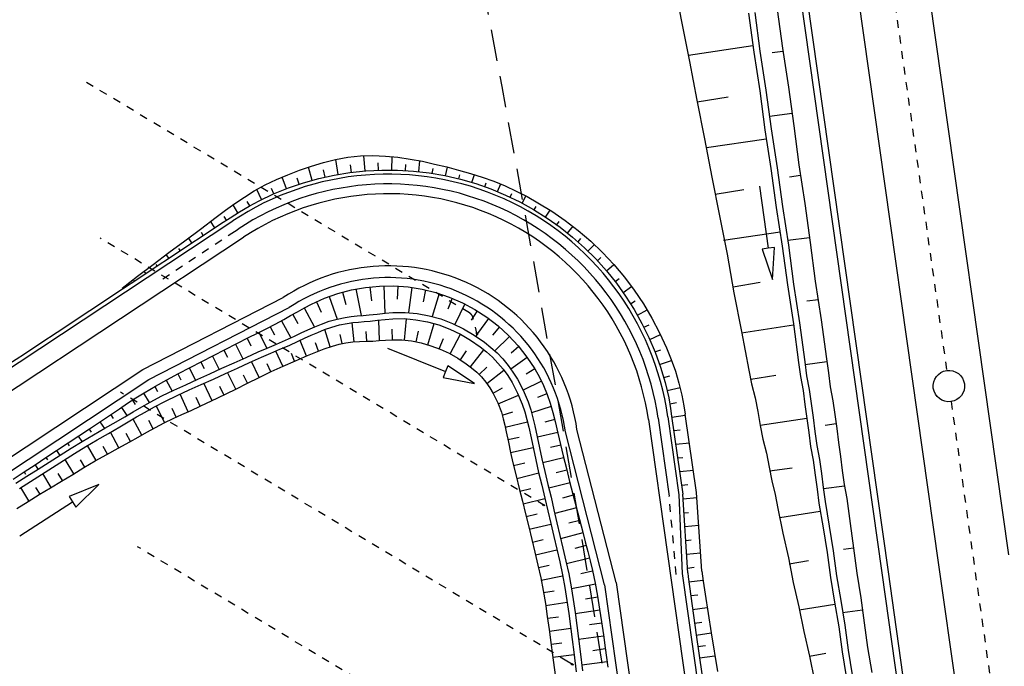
# Model space of a CAD drawing. Extents: x 446224 to 446791, y 446199 to 447379.
# Tile 18 of 113: x 446416 to 446479, y 446619 to 446660. Entities that reach past the tile are written whole.
import ezdxf

# ---------------------------------------------------------------- set-up
doc = ezdxf.new("R2010")
doc.units = 0
doc.header["$LTSCALE"] = 2
doc.header["$MEASUREMENT"] = 0
for name, pattern in [('ACAD_ISO03W100', [0.5, 0.25, -0.25]), ('ACAD_ISO10W100W', [0.5, 0.25, -0.25]), ('AUSGEZOGEN', [0]), ('GESTRICH-X2', [1.5, 1, -0.5]), ('PUNKTX2', [0.5, 0.25, -0.25])]:
    doc.linetypes.add(name, pattern=pattern)
for name, color, linetype in [('DB-Anschluss_Dränageleitungen', 15, 'CONTINUOUS'), ('DB-Bahnachse', 7, 'CONTINUOUS'), ('DB-Böschungen', 15, 'CONTINUOUS'), ('DB-Gleisachse', 7, 'CONTINUOUS'), ('DB-GRABEN', 15, 'AUSGEZOGEN'), ('DB-Kabelanlagen', 15, 'CONTINUOUS'), ('DB-Vorhandene_Dränageleitungen', 15, 'CONTINUOUS'), ('DB-Weg', 15, 'CONTINUOUS'), ('DB-Wegboeschungen', 15, 'CONTINUOUS'), ('STROMLTG', 4, 'AUSGEZOGEN')]:
    doc.layers.add(name, color=color, linetype=linetype)

msp = doc.modelspace()

# ---------------------------------------------------------------- linework, layer by layer
at = {"layer": 'DB-Anschluss_Dränageleitungen', "linetype": 'ACAD_ISO03W100'}
for p, q in [((446445.368, 446640.177), (446445.095, 446641.275)), ((446451.49, 446619.131), (446451.089, 446619.373))]:
    msp.add_line(p, q, dxfattribs=at)
msp.add_ellipse((446444.61, 446641.154), major_axis=(0.354, 0.354), ratio=1, start_param=5.741279, end_param=6.526677, dxfattribs=at)
at = {"layer": 'DB-Anschluss_Dränageleitungen', "linetype": 'Continuous'}
for centre, major_axis, start_param, end_param in [((446445.35, 446640.25), (-0.0181, 0.0728), 0, 6.283185), ((446449.593, 446629.325), (-0.0643, 0.0387), 3.141593, 9.424778), ((446451.426, 446619.17), (-0.0643, 0.0387), 3.141593, 9.424778)]:
    msp.add_ellipse(centre, major_axis=major_axis, ratio=0.5, start_param=start_param, end_param=end_param, dxfattribs=at)
at = {"layer": 'DB-Bahnachse', "linetype": 'ACAD_ISO10W100W'}
for p, q in [((446470.75, 446670.15), (446475.308, 446637.9)), ((446475.588, 446635.92), (446483.35, 446581))]:
    msp.add_line(p, q, dxfattribs=at)
at = {"layer": 'DB-Bahnachse', "linetype": 'Continuous'}
msp.add_ellipse((446475.446, 446636.91), major_axis=(0.991, 0.134), ratio=1, start_param=-1.56962, end_param=4.713565, dxfattribs=at)
at = {"layer": 'DB-Böschungen', "linetype": 'Continuous'}
for p, q in [((446463.068, 446660.737), (446463.4, 446658.259)), ((446464.505, 446660.929), (446464.837, 446658.452)), ((446463.4, 446658.259), (446463.782, 446655.788)), ((446464.864, 446658.253), (446464.17, 446658.16)), ((446464.837, 446658.452), (446465.219, 446655.98)), ((446465.219, 446655.98), (446465.551, 446653.503)), ((446463.782, 446655.788), (446464.114, 446653.31)), ((446465.445, 446654.295), (446464.008, 446654.103)), ((446465.551, 446653.503), (446465.884, 446651.025)), ((446464.114, 446653.31), (446464.496, 446650.839)), ((446465.884, 446651.025), (446466.266, 446648.554)), ((446464.496, 446650.839), (446464.829, 446648.361)), ((446465.977, 446650.331), (446465.283, 446650.238)), ((446466.266, 446648.554), (446466.598, 446646.076)), ((446464.829, 446648.361), (446465.21, 446645.89)), ((446466.558, 446646.373), (446465.171, 446646.187)), ((446466.598, 446646.076), (446466.93, 446643.598)), ((446465.21, 446645.89), (446465.543, 446643.412)), ((446465.543, 446643.412), (446465.925, 446640.941)), ((446466.93, 446643.598), (446467.312, 446641.127)), ((446467.14, 446642.415), (446466.396, 446642.316)), ((446465.925, 446640.941), (446466.257, 446638.463)), ((446467.312, 446641.127), (446467.645, 446638.649)), ((446466.257, 446638.463), (446466.377, 446637.571)), ((446467.671, 446638.451), (446466.284, 446638.265)), ((446467.645, 446638.649), (446467.764, 446637.757)), ((446467.764, 446637.757), (446467.884, 446636.865)), ((446466.377, 446637.571), (446466.546, 446636.686)), ((446466.546, 446636.686), (446466.666, 446635.793)), ((446467.884, 446636.865), (446468.053, 446635.98)), ((446468.053, 446635.98), (446468.173, 446635.088)), ((446466.666, 446635.793), (446466.785, 446634.901)), ((446466.785, 446634.901), (446466.905, 446634.009)), ((446468.173, 446635.088), (446468.293, 446634.196)), ((446466.905, 446634.009), (446467.025, 446633.117)), ((446468.253, 446634.493), (446467.559, 446634.4)), ((446468.293, 446634.196), (446468.412, 446633.304)), ((446467.025, 446633.117), (446467.194, 446632.232)), ((446468.412, 446633.304), (446468.532, 446632.412)), ((446467.194, 446632.232), (446467.314, 446631.34)), ((446468.532, 446632.412), (446468.652, 446631.52)), ((446468.652, 446631.52), (446468.771, 446630.628)), ((446467.314, 446631.34), (446467.433, 446630.448)), ((446467.433, 446630.448), (446467.553, 446629.556)), ((446468.784, 446630.528), (446467.446, 446630.349)), ((446468.771, 446630.628), (446468.94, 446629.742)), ((446468.94, 446629.742), (446469.153, 446628.156)), ((446467.553, 446629.556), (446467.815, 446627.977)), ((446467.815, 446627.977), (446468.077, 446626.398)), ((446469.153, 446628.156), (446469.366, 446626.571)), ((446469.366, 446626.571), (446468.722, 446626.484)), ((446469.366, 446626.571), (446469.579, 446624.985)), ((446468.077, 446626.398), (446468.29, 446624.812)), ((446468.29, 446624.812), (446468.552, 446623.233)), ((446469.579, 446624.985), (446469.841, 446623.406)), ((446469.841, 446623.406), (446470.054, 446621.82)), ((446468.552, 446623.233), (446468.815, 446621.654)), ((446469.947, 446622.613), (446468.659, 446622.44)), ((446468.815, 446621.654), (446469.027, 446620.068)), ((446470.054, 446621.82), (446470.266, 446620.234)), ((446470.266, 446620.234), (446470.529, 446618.655)), ((446469.027, 446620.068), (446469.29, 446618.489))]:
    msp.add_line(p, q, dxfattribs=at)
at = {"layer": 'DB-Gleisachse', "linetype": 'Continuous'}
for p, q in [((446472.978, 446670.465), (446479.242, 446626.141)), ((446468.522, 446669.835), (446474.787, 446625.511)), ((446474.787, 446625.511), (446481.122, 446580.685))]:
    msp.add_line(p, q, dxfattribs=at)
at = {"layer": 'DB-GRABEN', "linetype": 'Continuous'}
for p, q in [((446457.935, 446662.52), (446458.416, 446660.062)), ((446462.671, 446660.683), (446463.004, 446658.206)), ((446458.416, 446660.062), (446458.897, 446657.604)), ((446462.95, 446658.602), (446458.844, 446658.001)), ((446463.004, 446658.206), (446463.385, 446655.734)), ((446458.897, 446657.604), (446459.378, 446655.146)), ((446459.391, 446655.047), (446461.367, 446655.363)), ((446463.385, 446655.734), (446463.718, 446653.257)), ((446459.378, 446655.146), (446459.859, 446652.689)), ((446463.718, 446653.257), (446464.1, 446650.785)), ((446459.859, 446652.689), (446460.34, 446650.231)), ((446463.798, 446652.662), (446459.988, 446652.101)), ((446464.1, 446650.785), (446464.432, 446648.308)), ((446460.34, 446650.231), (446460.821, 446647.773)), ((446460.536, 446649.147), (446462.363, 446649.443)), ((446463.366, 446649.657), (446463.928, 446645.696)), ((446464.432, 446648.308), (446464.814, 446645.836)), ((446460.821, 446647.773), (446461.302, 446645.315)), ((446464.694, 446646.728), (446461.083, 446646.194)), ((446461.302, 446645.315), (446461.734, 446642.85)), ((446463.928, 446645.696), (446463.532, 446645.64)), ((446463.532, 446645.64), (446464.209, 446643.716)), ((446464.324, 446645.753), (446463.928, 446645.696)), ((446464.209, 446643.716), (446464.324, 446645.753)), ((446464.814, 446645.836), (446465.146, 446643.359)), ((446461.681, 446643.247), (446463.408, 446643.529)), ((446461.734, 446642.85), (446462.215, 446640.393)), ((446465.146, 446643.359), (446465.528, 446640.888)), ((446462.215, 446640.393), (446462.696, 446637.935)), ((446465.542, 446640.788), (446462.228, 446640.293)), ((446465.528, 446640.888), (446465.861, 446638.41)), ((446465.861, 446638.41), (446465.98, 446637.518)), ((446462.696, 446637.935), (446462.865, 446637.049)), ((446462.825, 446637.347), (446464.404, 446637.609)), ((446465.98, 446637.518), (446466.15, 446636.632)), ((446462.865, 446637.049), (446463.084, 446636.171)), ((446466.15, 446636.632), (446466.269, 446635.74)), ((446463.084, 446636.171), (446463.253, 446635.285)), ((446463.253, 446635.285), (446463.422, 446634.4)), ((446466.269, 446635.74), (446466.389, 446634.848)), ((446466.389, 446634.848), (446463.422, 446634.4)), ((446466.389, 446634.848), (446466.509, 446633.956)), ((446463.422, 446634.4), (446463.591, 446633.515)), ((446463.591, 446633.515), (446463.81, 446632.636)), ((446466.509, 446633.956), (446466.628, 446633.064)), ((446466.628, 446633.064), (446466.797, 446632.179)), ((446463.81, 446632.636), (446463.979, 446631.75)), ((446466.797, 446632.179), (446466.924, 446631.237)), ((446463.979, 446631.75), (446464.149, 446630.865)), ((446464.013, 446631.503), (446465.45, 446631.695)), ((446464.149, 446630.865), (446464.367, 446629.986)), ((446466.924, 446631.237), (446467.043, 446630.345)), ((446467.043, 446630.345), (446467.163, 446629.453)), ((446464.367, 446629.986), (446464.537, 446629.101)), ((446464.537, 446629.101), (446464.848, 446627.529)), ((446467.163, 446629.453), (446467.425, 446627.874)), ((446467.236, 446628.908), (446464.666, 446628.513)), ((446467.425, 446627.874), (446467.688, 446626.295)), ((446464.848, 446627.529), (446465.21, 446625.963)), ((446465.21, 446625.963), (446465.522, 446624.39)), ((446467.688, 446626.295), (446467.9, 446624.709)), ((446465.263, 446625.566), (446466.495, 446625.782)), ((446467.9, 446624.709), (446468.163, 446623.13)), ((446465.522, 446624.39), (446465.883, 446622.824)), ((446465.883, 446622.824), (446466.195, 446621.252)), ((446468.182, 446622.981), (446465.91, 446622.626)), ((446468.163, 446623.13), (446468.425, 446621.551)), ((446468.425, 446621.551), (446468.638, 446619.965)), ((446466.195, 446621.252), (446466.556, 446619.686)), ((446466.556, 446619.686), (446467.59, 446619.875)), ((446466.556, 446619.686), (446466.868, 446618.113)), ((446468.638, 446619.965), (446468.9, 446618.386))]:
    msp.add_line(p, q, dxfattribs=at)
at = {"layer": 'DB-Kabelanlagen', "linetype": 'Continuous'}
for p, q in [((446464.908, 446669.324), (446471.173, 446625.001)), ((446465.304, 446669.38), (446471.569, 446625.056)), ((446471.173, 446625.001), (446477.508, 446580.174)), ((446471.569, 446625.056), (446477.904, 446580.23))]:
    msp.add_line(p, q, dxfattribs=at)
at = {"layer": 'DB-Vorhandene_Dränageleitungen', "linetype": 'ACAD_ISO03W100'}
for p, q in [((446444.868, 446641.582), (446420.198, 446656.434)), ((446449.658, 446629.286), (446421.32, 446646.346)), ((446451.089, 446619.373), (446422.613, 446636.516)), ((446452.186, 446609.522), (446423.71, 446626.665))]:
    msp.add_line(p, q, dxfattribs=at)
at = {"layer": 'DB-Weg', "linetype": 'Continuous'}
for p, q in [((446408.288, 446633.244), (446429.774, 446647.445)), ((446429.489, 446646.508), (446430.119, 446646.924)), ((446408.977, 446632.201), (446430.463, 446646.403)), ((446424.051, 446637.969), (446433, 446642.565)), ((446424.43, 446637.32), (446433.38, 446641.917)), ((446410.907, 446629.281), (446424.051, 446637.969)), ((446411.321, 446628.655), (446424.43, 446637.32)), ((446456.284, 446634.78), (446465.552, 446569.393)), ((446456.902, 446634.868), (446457.609, 446629.884)), ((446457.521, 446634.955), (446458.228, 446629.971)), ((446453.485, 446624.242), (446450.992, 446633.989)), ((446454.222, 446624.388), (446451.729, 446634.134)), ((446458.228, 446629.971), (446458.434, 446624.951)), ((446458.434, 446624.951), (446466.313, 446569.374)), ((446453.485, 446624.242), (446481.933, 446423.553)), ((446454.222, 446624.388), (446482.676, 446423.655))]:
    msp.add_line(p, q, dxfattribs=at)
at = {"layer": 'DB-Weg', "linetype": 'PUNKTX2'}
for p, q in [((446425.318, 446643.751), (446429.489, 446646.508)), ((446458.063, 446624.898), (446457.609, 446629.884))]:
    msp.add_line(p, q, dxfattribs=at)
at = {"layer": 'DB-Weg', "linetype": 'Continuous'}
for major_axis, start_param, end_param in [((17.835, 2.434), 0.005171, 2.01921), ((17.216, 2.349), 0.005222, 2.019262), ((16.596, 2.264), 0.005208, 2.019247), ((12.038, 1.643), 0.005196, 2.019235), ((11.295, 1.541), 0.001675, 2.022814)]:
    msp.add_ellipse((446439.699, 446632.429), major_axis=major_axis, ratio=1, start_param=start_param, end_param=end_param, dxfattribs=at)
at = {"layer": 'DB-Wegboeschungen', "linetype": 'Continuous'}
for p, q in [((446437.12, 446651.503), (446437.915, 446651.584)), ((446437.915, 446651.584), (446438.715, 446651.608)), ((446438.213, 446650.63), (446438.132, 446651.595)), ((446438.715, 446651.608), (446439.517, 446651.58)), ((446439.517, 446651.58), (446440.315, 446651.505)), ((446434.034, 446650.673), (446434.792, 446650.938)), ((446434.792, 446650.938), (446435.559, 446651.171)), ((446435.559, 446651.171), (446436.335, 446651.363)), ((446436.335, 446651.363), (446437.12, 446651.503)), ((446436.508, 446650.41), (446436.346, 446651.365)), ((446437.357, 446650.54), (446437.296, 446651.029)), ((446439.071, 446650.681), (446439.052, 446651.141)), ((446439.927, 446650.69), (446439.936, 446651.546)), ((446440.315, 446651.505), (446441.099, 446651.391)), ((446440.784, 446650.659), (446440.809, 446651.046)), ((446441.099, 446651.391), (446441.877, 446651.244)), ((446441.645, 446650.587), (446441.718, 446651.276)), ((446441.877, 446651.244), (446442.65, 446651.072)), ((446442.65, 446651.072), (446443.42, 446650.885)), ((446432.56, 446650.077), (446433.291, 446650.388)), ((446433.291, 446650.388), (446434.034, 446650.673)), ((446434.834, 446650.03), (446434.605, 446650.875)), ((446435.261, 446650.143), (446436.252, 446650.363)), ((446435.668, 446650.24), (446435.568, 446650.692)), ((446436.252, 446650.363), (446437.252, 446650.527)), ((446437.252, 446650.527), (446438.261, 446650.635)), ((446438.261, 446650.635), (446439.274, 446650.687)), ((446439.274, 446650.687), (446440.289, 446650.682)), ((446440.289, 446650.682), (446441.301, 446650.621)), ((446441.301, 446650.621), (446442.309, 446650.504)), ((446442.309, 446650.504), (446443.308, 446650.332)), ((446442.501, 446650.475), (446442.549, 446650.78)), ((446443.308, 446650.332), (446444.297, 446650.104)), ((446443.353, 446650.322), (446443.465, 446650.873)), ((446443.42, 446650.885), (446444.179, 446650.689)), ((446444.179, 446650.689), (446444.934, 446650.478)), ((446444.197, 446650.128), (446444.264, 446650.388)), ((446444.934, 446650.478), (446445.682, 446650.244)), ((446445.033, 446649.895), (446445.187, 446650.402)), ((446431.149, 446649.357), (446431.844, 446649.735)), ((446431.844, 446649.735), (446432.56, 446650.077)), ((446433.195, 446649.497), (446432.922, 446650.235)), ((446433.322, 446649.545), (446434.284, 446649.87)), ((446434.009, 446649.783), (446433.883, 446650.176)), ((446434.284, 446649.87), (446435.261, 446650.143)), ((446444.297, 446650.104), (446445.271, 446649.821)), ((446445.271, 446649.821), (446446.228, 446649.485)), ((446445.682, 446650.244), (446446.418, 446649.981)), ((446445.858, 446649.622), (446445.946, 446649.872)), ((446446.418, 446649.981), (446447.14, 446649.682)), ((446446.667, 446649.31), (446446.867, 446649.799)), ((446447.14, 446649.682), (446447.849, 446649.351)), ((446430.521, 446648.969), (446431.149, 446649.357)), ((446431.618, 446648.807), (446431.303, 446649.444)), ((446431.465, 446648.73), (446432.381, 446649.166)), ((446432.398, 446649.173), (446432.249, 446649.517)), ((446432.381, 446649.166), (446433.322, 446649.545)), ((446446.228, 446649.485), (446447.165, 446649.096)), ((446447.165, 446649.096), (446448.079, 446648.656)), ((446447.46, 446648.96), (446447.571, 446649.196)), ((446447.849, 446649.351), (446448.544, 446648.991)), ((446429.308, 446648.122), (446429.909, 446648.554)), ((446430.108, 446647.956), (446429.795, 446648.474)), ((446429.909, 446648.554), (446430.521, 446648.969)), ((446430.856, 446648.4), (446430.695, 446648.689)), ((446430.834, 446648.387), (446431.465, 446648.73)), ((446448.079, 446648.656), (446448.967, 446648.165)), ((446448.236, 446648.573), (446448.478, 446649.026)), ((446448.544, 446648.991), (446449.227, 446648.606)), ((446449.227, 446648.606), (446450.118, 446648.06)), ((446428.714, 446647.679), (446429.308, 446648.122)), ((446429.604, 446647.639), (446430.214, 446648.021)), ((446430.214, 446648.021), (446430.834, 446648.387)), ((446448.967, 446648.165), (446449.827, 446647.626)), ((446448.993, 446648.15), (446449.124, 446648.37)), ((446449.729, 446647.69), (446450.017, 446648.124)), ((446450.118, 446648.06), (446450.981, 446647.473)), ((446427.712, 446646.927), (446428.714, 446647.679)), ((446427.955, 446646.56), (446428.999, 446647.248)), ((446428.634, 446647.008), (446428.366, 446647.418)), ((446428.999, 446647.248), (446429.604, 446647.639)), ((446429.369, 446647.488), (446429.222, 446647.719)), ((446449.827, 446647.626), (446450.655, 446647.041)), ((446450.445, 446647.195), (446450.602, 446647.412)), ((446450.981, 446647.473), (446451.812, 446646.841)), ((446426.711, 446646.176), (446427.712, 446646.927)), ((446426.914, 446645.869), (446427.955, 446646.56)), ((446427.9, 446646.524), (446427.78, 446646.706)), ((446450.655, 446647.041), (446451.449, 446646.41)), ((446451.134, 446646.669), (446451.48, 446647.102)), ((446451.812, 446646.841), (446452.608, 446646.161)), ((446425.709, 446645.426), (446426.711, 446646.176)), ((446427.166, 446646.037), (446426.954, 446646.358)), ((446451.449, 446646.41), (446452.208, 446645.736)), ((446451.795, 446646.111), (446451.986, 446646.325)), ((446452.431, 446645.521), (446452.842, 446645.943)), ((446452.608, 446646.161), (446453.364, 446645.435)), ((446424.708, 446644.673), (446425.709, 446645.426)), ((446425.697, 446645.064), (446425.541, 446645.3)), ((446425.871, 446645.18), (446426.914, 446645.869)), ((446426.431, 446645.55), (446426.339, 446645.69)), ((446452.208, 446645.736), (446452.927, 446645.021)), ((446453.364, 446645.435), (446454.079, 446644.669)), ((446423.71, 446643.915), (446424.708, 446644.673)), ((446424.828, 446644.491), (446425.871, 446645.18)), ((446424.961, 446644.579), (446424.899, 446644.674)), ((446452.927, 446645.021), (446453.606, 446644.267)), ((446453.037, 446644.904), (446453.259, 446645.109)), ((446453.613, 446644.258), (446454.089, 446644.658)), ((446454.079, 446644.669), (446454.753, 446643.863)), ((446423.785, 446643.802), (446424.828, 446644.491)), ((446424.226, 446644.094), (446424.132, 446644.236)), ((446453.606, 446644.267), (446454.242, 446643.476)), ((446422.715, 446643.153), (446423.71, 446643.915)), ((446422.742, 446643.112), (446423.785, 446643.802)), ((446423.492, 446643.608), (446423.461, 446643.654)), ((446454.158, 446643.584), (446454.412, 446643.778)), ((446454.242, 446643.476), (446454.833, 446642.652)), ((446454.753, 446643.863), (446455.384, 446643.022)), ((446420.657, 446641.734), (446422.742, 446643.112)), ((446435.621, 446642.511), (446436.474, 446642.817)), ((446436.474, 446642.817), (446437.35, 446643.049)), ((446436.769, 446642.904), (446436.985, 446642.115)), ((446437.35, 446643.049), (446438.242, 446643.208)), ((446437.636, 446643.108), (446437.964, 446641.402)), ((446438.242, 446643.208), (446439.144, 446643.292)), ((446438.513, 446643.241), (446438.618, 446642.357)), ((446439.144, 446643.292), (446440.05, 446643.3)), ((446439.408, 446643.301), (446439.475, 446641.562)), ((446440.05, 446643.3), (446440.954, 446643.233)), ((446440.304, 446643.289), (446440.268, 446642.451)), ((446440.954, 446643.233), (446441.849, 446643.091)), ((446441.197, 446643.202), (446440.988, 446641.594)), ((446441.849, 446643.091), (446442.729, 446642.875)), ((446442.076, 446643.042), (446441.91, 446642.274)), ((446442.937, 446642.812), (446442.49, 446641.352)), ((446442.729, 446642.875), (446443.588, 446642.587)), ((446454.672, 446642.885), (446455.209, 446643.263)), ((446455.384, 446643.022), (446455.969, 446642.149)), ((446434.795, 446642.138), (446435.621, 446642.511)), ((446435.111, 446642.289), (446435.411, 446641.627)), ((446435.929, 446642.63), (446436.445, 446641.185)), ((446443.772, 446642.514), (446443.498, 446641.822)), ((446443.588, 446642.587), (446444.42, 446642.228)), ((446444.579, 446642.149), (446443.936, 446640.845)), ((446444.42, 446642.228), (446445.219, 446641.801)), ((446454.833, 446642.652), (446455.377, 446641.796)), ((446455.15, 446642.166), (446455.436, 446642.347)), ((446455.969, 446642.149), (446456.51, 446641.243)), ((446418.571, 446640.355), (446420.657, 446641.734)), ((446433.467, 446641.405), (446433.906, 446641.656)), ((446433.906, 446641.656), (446434.347, 446641.903)), ((446434.337, 446641.897), (446434.981, 446640.678)), ((446434.347, 446641.903), (446434.795, 446642.138)), ((446438.985, 446641.505), (446439.49, 446641.563)), ((446439.49, 446641.563), (446439.996, 446641.605)), ((446439.996, 446641.605), (446440.767, 446641.608)), ((446440.767, 446641.608), (446441.536, 446641.538)), ((446441.536, 446641.538), (446442.302, 446641.398)), ((446445.354, 446641.72), (446444.987, 446641.11)), ((446445.219, 446641.801), (446445.98, 446641.309)), ((446455.377, 446641.796), (446455.872, 446640.911)), ((446455.592, 446641.425), (446456.204, 446641.77)), ((446432.472, 446640.858), (446433.026, 446641.156)), ((446432.886, 446641.079), (446433.481, 446639.99)), ((446433.026, 446641.156), (446433.467, 446641.405)), ((446433.602, 446641.482), (446433.921, 446640.912)), ((446435.438, 446640.866), (446435.932, 446641.04)), ((446435.932, 446641.04), (446436.436, 446641.183)), ((446436.436, 446641.183), (446436.948, 446641.289)), ((446436.576, 446640.808), (446437.067, 446640.907)), ((446436.948, 446641.289), (446437.329, 446641.343)), ((446437.067, 446640.907), (446437.432, 446640.956)), ((446437.329, 446641.343), (446437.712, 446641.381)), ((446437.514, 446639.738), (446437.388, 446640.951)), ((446437.432, 446640.956), (446437.798, 446640.99)), ((446437.712, 446641.381), (446438.096, 446641.413)), ((446437.798, 446640.99), (446438.166, 446641.019)), ((446438.096, 446641.413), (446438.48, 446641.448)), ((446438.166, 446641.019), (446438.534, 446641.051)), ((446438.48, 446641.448), (446438.985, 446641.505)), ((446438.534, 446641.051), (446439.017, 446641.106)), ((446439.017, 446641.106), (446439.499, 446641.164)), ((446439.146, 446639.81), (446439.091, 446641.115)), ((446439.499, 446641.164), (446439.983, 446641.205)), ((446439.983, 446641.205), (446440.72, 446641.211)), ((446440.72, 446641.211), (446441.457, 446641.146)), ((446440.728, 446639.844), (446440.847, 446641.203)), ((446441.457, 446641.146), (446442.191, 446641.014)), ((446442.191, 446641.014), (446442.91, 446640.816)), ((446442.218, 446639.541), (446442.632, 446640.9)), ((446442.302, 446641.398), (446443.053, 446641.19)), ((446443.053, 446641.19), (446443.787, 446640.912)), ((446443.787, 446640.912), (446444.494, 446640.57)), ((446446.09, 446641.229), (446445.387, 446640.254)), ((446445.98, 446641.309), (446446.697, 446640.756)), ((446455.872, 446640.911), (446456.317, 446639.999)), ((446456.51, 446641.243), (446457.002, 446640.309)), ((446417.529, 446639.666), (446418.571, 446640.355)), ((446430.789, 446640.007), (446431.351, 446640.288)), ((446431.351, 446640.288), (446431.913, 446640.57)), ((446431.431, 446640.328), (446431.942, 446639.323)), ((446431.913, 446640.57), (446432.472, 446640.858)), ((446432.165, 446640.699), (446432.437, 446640.175)), ((446433.724, 446640.1), (446434.149, 446640.299)), ((446434.149, 446640.299), (446434.575, 446640.497)), ((446434.575, 446640.497), (446435.003, 446640.688)), ((446434.775, 446640.152), (446435.194, 446640.337)), ((446435.003, 446640.688), (446435.438, 446640.866)), ((446435.194, 446640.337), (446435.618, 446640.509)), ((446435.618, 446640.509), (446436.093, 446640.674)), ((446435.998, 446639.415), (446435.657, 446640.523)), ((446436.093, 446640.674), (446436.576, 446640.808)), ((446438.325, 446639.766), (446438.286, 446640.396)), ((446439.958, 446639.869), (446439.953, 446640.536)), ((446441.477, 446639.732), (446441.614, 446640.416)), ((446442.91, 446640.816), (446443.613, 446640.551)), ((446443.613, 446640.551), (446444.291, 446640.225)), ((446444.494, 446640.57), (446445.175, 446640.168)), ((446446.784, 446640.681), (446446.342, 446640.166)), ((446446.697, 446640.756), (446447.366, 446640.144)), ((446455.998, 446640.663), (446456.324, 446640.826)), ((446457.002, 446640.309), (446457.444, 446639.35)), ((446416.486, 446638.977), (446417.529, 446639.666)), ((446430.042, 446639.626), (446430.789, 446640.007)), ((446430.691, 446639.957), (446430.936, 446639.475)), ((446432.563, 446639.588), (446433.145, 446639.841)), ((446433.145, 446639.841), (446433.724, 446640.1)), ((446433.365, 446639.507), (446433.944, 446639.767)), ((446433.944, 446639.767), (446434.36, 446639.959)), ((446434.488, 446638.829), (446434.074, 446639.827)), ((446434.36, 446639.959), (446434.775, 446640.152)), ((446435.246, 446639.142), (446435.048, 446639.664)), ((446436.569, 446639.581), (446436.999, 446639.672)), ((446436.747, 446639.622), (446436.629, 446640.207)), ((446436.999, 446639.672), (446437.432, 446639.731)), ((446437.432, 446639.731), (446437.856, 446639.756)), ((446437.856, 446639.756), (446438.281, 446639.765)), ((446438.281, 446639.765), (446438.706, 446639.778)), ((446438.706, 446639.778), (446439.117, 446639.808)), ((446439.117, 446639.808), (446439.528, 446639.844)), ((446439.528, 446639.844), (446439.94, 446639.868)), ((446439.94, 446639.868), (446440.563, 446639.858)), ((446440.563, 446639.858), (446441.183, 446639.787)), ((446441.183, 446639.787), (446441.797, 446639.659)), ((446441.797, 446639.659), (446442.4, 446639.483)), ((446442.944, 446639.284), (446443.214, 446639.944)), ((446443.644, 446638.962), (446444.295, 446640.223)), ((446444.291, 446640.225), (446444.944, 446639.842)), ((446444.944, 446639.842), (446445.564, 446639.407)), ((446445.175, 446640.168), (446445.822, 446639.714)), ((446445.34, 446640.188), (446445.277, 446640.101)), ((446445.822, 446639.714), (446446.235, 446639.38)), ((446447.431, 446640.078), (446446.488, 446639.155)), ((446447.366, 446640.144), (446447.982, 446639.479)), ((446456.317, 446639.999), (446456.714, 446639.065)), ((446456.37, 446639.881), (446457.059, 446640.193)), ((446428.552, 446638.858), (446429.297, 446639.242)), ((446429.216, 446639.2), (446429.445, 446638.755)), ((446429.297, 446639.242), (446430.042, 446639.626)), ((446429.951, 446639.58), (446430.427, 446638.654)), ((446430.625, 446638.744), (446431.397, 446639.087)), ((446431.397, 446639.087), (446431.979, 446639.339)), ((446431.617, 446638.754), (446432.2, 446639.005)), ((446431.979, 446639.339), (446432.563, 446639.588)), ((446432.2, 446639.005), (446432.783, 446639.255)), ((446432.967, 446638.173), (446432.526, 446639.145)), ((446432.783, 446639.255), (446433.365, 446639.507)), ((446434.547, 446638.854), (446435.074, 446639.073)), ((446435.074, 446639.073), (446435.606, 446639.28)), ((446435.606, 446639.28), (446436.147, 446639.463)), ((446436.147, 446639.463), (446436.569, 446639.581)), ((446439.637, 446639.324), (446443.347, 446637.831)), ((446442.4, 446639.483), (446442.994, 446639.264)), ((446442.994, 446639.264), (446443.57, 446639.001)), ((446444.305, 446638.576), (446444.687, 446639.168)), ((446444.932, 446638.133), (446445.796, 446639.225)), ((446445.564, 446639.407), (446445.961, 446639.089)), ((446445.961, 446639.089), (446446.339, 446638.747)), ((446446.235, 446639.38), (446446.629, 446639.023)), ((446446.629, 446639.023), (446446.996, 446638.641)), ((446448.024, 446639.428), (446447.527, 446639.015)), ((446447.982, 446639.479), (446448.539, 446638.765)), ((446456.705, 446639.087), (446457.069, 446639.231)), ((446456.714, 446639.065), (446457.06, 446638.11)), ((446457.444, 446639.35), (446457.742, 446638.611)), ((446415.442, 446638.288), (446416.486, 446638.977)), ((446427.059, 446638.093), (446427.806, 446638.475)), ((446427.743, 446638.444), (446427.954, 446638.034)), ((446427.806, 446638.475), (446428.552, 446638.858)), ((446428.48, 446638.821), (446428.92, 446637.966)), ((446429.09, 446638.043), (446429.857, 446638.394)), ((446429.857, 446638.394), (446430.625, 446638.744)), ((446430.078, 446638.061), (446430.846, 446638.41)), ((446430.846, 446638.41), (446431.617, 446638.754)), ((446431.469, 446637.466), (446430.975, 446638.468)), ((446432.994, 446638.185), (446433.769, 446638.524)), ((446433.725, 446638.505), (446433.514, 446638.993)), ((446433.769, 446638.524), (446434.547, 446638.854)), ((446443.57, 446639.001), (446444.128, 446638.688)), ((446444.128, 446638.688), (446444.662, 446638.333)), ((446446.339, 446638.747), (446446.692, 446638.381)), ((446446.692, 446638.381), (446447.018, 446637.989)), ((446446.996, 446638.641), (446447.336, 446638.231)), ((446448.561, 446638.734), (446447.511, 446637.995)), ((446448.539, 446638.765), (446449.037, 446638.008)), ((446457.002, 446638.279), (446457.768, 446638.54)), ((446457.742, 446638.611), (446458.006, 446637.86)), ((446426.314, 446637.708), (446427.059, 446638.093)), ((446427.007, 446638.066), (446427.409, 446637.284)), ((446428.321, 446637.695), (446429.09, 446638.043)), ((446429.31, 446637.71), (446430.078, 446638.061)), ((446429.972, 446636.715), (446429.45, 446637.774)), ((446431.47, 446637.467), (446432.226, 446637.833)), ((446432.215, 446637.828), (446431.981, 446638.319)), ((446432.226, 446637.833), (446432.994, 446638.185)), ((446443.347, 446637.831), (446443.198, 446637.46)), ((446443.497, 446638.202), (446443.347, 446637.831)), ((446445.203, 446637.084), (446443.497, 446638.202)), ((446444.662, 446638.333), (446445.008, 446638.073)), ((446445.008, 446638.073), (446445.338, 446637.794)), ((446445.338, 446637.794), (446445.645, 446637.49)), ((446445.499, 446637.64), (446445.987, 446638.126)), ((446445.98, 446637.079), (446447.073, 446637.916)), ((446447.018, 446637.989), (446447.316, 446637.575)), ((446447.336, 446638.231), (446447.648, 446637.799)), ((446447.648, 446637.799), (446447.931, 446637.347)), ((446449.04, 446638.002), (446448.487, 446637.672)), ((446449.037, 446638.008), (446449.334, 446637.481)), ((446457.06, 446638.11), (446457.351, 446637.138)), ((446458.006, 446637.86), (446458.234, 446637.098)), ((446424.843, 446636.914), (446425.575, 446637.318)), ((446425.533, 446637.295), (446425.912, 446636.594)), ((446425.575, 446637.318), (446426.314, 446637.708)), ((446426.27, 446637.685), (446426.463, 446637.313)), ((446426.783, 446637), (446427.552, 446637.349)), ((446427.552, 446637.349), (446428.321, 446637.695)), ((446427.772, 446637.015), (446428.542, 446637.362)), ((446428.542, 446637.362), (446429.31, 446637.71)), ((446430.723, 446637.092), (446430.466, 446637.606)), ((446430.72, 446637.09), (446431.47, 446637.467)), ((446443.198, 446637.46), (446445.203, 446637.084)), ((446445.645, 446637.49), (446445.922, 446637.158)), ((446445.922, 446637.158), (446446.171, 446636.802)), ((446447.316, 446637.575), (446447.588, 446637.142)), ((446447.588, 446637.142), (446447.946, 446636.465)), ((446447.931, 446637.347), (446448.305, 446636.641)), ((446449.46, 446637.231), (446448.296, 446636.659)), ((446449.334, 446637.481), (446449.6, 446636.939)), ((446457.262, 446637.46), (446457.661, 446637.573)), ((446457.351, 446637.138), (446457.579, 446636.151)), ((446424.123, 446636.49), (446424.843, 446636.914)), ((446424.8, 446636.89), (446424.988, 446636.562)), ((446425.264, 446636.279), (446426.02, 446636.646)), ((446426.02, 446636.646), (446426.783, 446637)), ((446426.241, 446636.312), (446427.004, 446636.666)), ((446427.004, 446636.666), (446427.772, 446637.015)), ((446428.454, 446635.979), (446427.936, 446637.089)), ((446428.835, 446636.159), (446429.969, 446636.713)), ((446429.216, 446636.343), (446428.954, 446636.886)), ((446429.969, 446636.713), (446430.72, 446637.09)), ((446446.171, 446636.802), (446446.393, 446636.428)), ((446446.377, 446636.456), (446446.982, 446636.8)), ((446448.305, 446636.641), (446448.613, 446635.906)), ((446449.6, 446636.939), (446449.833, 446636.381)), ((446457.476, 446636.629), (446458.306, 446636.818)), ((446458.234, 446637.098), (446458.421, 446636.326)), ((446423.073, 446635.812), (446423.595, 446636.156)), ((446423.375, 446636.013), (446423.556, 446635.734)), ((446423.595, 446636.156), (446424.123, 446636.49)), ((446423.971, 446635.589), (446424.518, 446635.893)), ((446424.078, 446636.462), (446424.453, 446635.857)), ((446424.518, 446635.893), (446425.264, 446636.279)), ((446424.738, 446635.559), (446425.484, 446635.946)), ((446425.484, 446635.946), (446426.241, 446636.312)), ((446426.927, 446635.279), (446426.418, 446636.395)), ((446427.69, 446635.624), (446427.434, 446636.185)), ((446427.692, 446635.625), (446428.835, 446636.159)), ((446446.393, 446636.428), (446446.679, 446635.846)), ((446446.705, 446635.784), (446448.008, 446636.329)), ((446447.946, 446636.465), (446448.24, 446635.76)), ((446448.613, 446635.906), (446448.778, 446635.402)), ((446449.815, 446636.426), (446449.205, 446636.188)), ((446449.833, 446636.381), (446450.03, 446635.811)), ((446457.579, 446636.151), (446457.695, 446635.483)), ((446458.421, 446636.326), (446458.549, 446635.647)), ((446422.037, 446635.112), (446422.555, 446635.462)), ((446422.555, 446635.462), (446423.073, 446635.812)), ((446422.684, 446635.55), (446423.025, 446635.037)), ((446422.889, 446634.957), (446423.429, 446635.275)), ((446423.429, 446635.275), (446423.971, 446635.589)), ((446423.649, 446634.941), (446424.191, 446635.255)), ((446424.191, 446635.255), (446424.738, 446635.559)), ((446425.435, 446634.574), (446424.895, 446635.643)), ((446426.173, 446634.933), (446425.914, 446635.481)), ((446426.54, 446635.103), (446427.116, 446635.364)), ((446427.116, 446635.364), (446427.692, 446635.625)), ((446446.679, 446635.846), (446446.907, 446635.24)), ((446446.907, 446635.24), (446447.025, 446634.829)), ((446446.96, 446635.066), (446447.647, 446635.275)), ((446448.24, 446635.76), (446448.398, 446635.278)), ((446448.398, 446635.278), (446448.533, 446634.787)), ((446448.778, 446635.402), (446448.92, 446634.891)), ((446450.094, 446635.601), (446448.834, 446635.208)), ((446450.03, 446635.811), (446450.198, 446635.231)), ((446457.645, 446635.786), (446458.071, 446635.862)), ((446457.695, 446635.483), (446457.762, 446634.99)), ((446458.549, 446635.647), (446458.629, 446635.113)), ((446420.649, 446634.19), (446421.344, 446634.649)), ((446421.31, 446634.626), (446421.591, 446634.205)), ((446421.344, 446634.649), (446422.037, 446635.112)), ((446421.625, 446634.224), (446422.349, 446634.64)), ((446421.999, 446635.086), (446422.155, 446634.852)), ((446422.349, 446634.64), (446422.889, 446634.957)), ((446422.57, 446634.306), (446423.11, 446634.623)), ((446423.11, 446634.623), (446423.649, 446634.941)), ((446423.987, 446633.787), (446423.416, 446634.804)), ((446424.709, 446634.189), (446424.429, 446634.71)), ((446425.401, 446634.557), (446425.968, 446634.835)), ((446425.968, 446634.835), (446426.54, 446635.103)), ((446447.025, 446634.829), (446447.125, 446634.413)), ((446447.15, 446634.299), (446448.572, 446634.634)), ((446448.533, 446634.787), (446448.653, 446634.293)), ((446448.92, 446634.891), (446449.044, 446634.374)), ((446450.317, 446634.77), (446449.673, 446634.604)), ((446450.198, 446635.231), (446450.348, 446634.646)), ((446450.348, 446634.646), (446450.518, 446633.917)), ((446457.762, 446634.99), (446458.49, 446630.009)), ((446457.772, 446634.932), (446458.639, 446635.051)), ((446459.361, 446630.132), (446458.629, 446635.113)), ((446419.952, 446633.733), (446420.649, 446634.19)), ((446420.619, 446634.171), (446420.745, 446633.982)), ((446420.9, 446633.81), (446421.625, 446634.224)), ((446421.845, 446633.891), (446422.57, 446634.306)), ((446424.298, 446633.962), (446424.847, 446634.265)), ((446424.847, 446634.265), (446425.401, 446634.557)), ((446447.125, 446634.413), (446447.215, 446633.993)), ((446447.215, 446633.993), (446447.356, 446633.33)), ((446448.653, 446634.293), (446448.805, 446633.6)), ((446449.044, 446634.374), (446449.199, 446633.673)), ((446457.897, 446634.069), (446458.309, 446634.117)), ((446417.866, 446632.354), (446419.952, 446633.733)), ((446419.471, 446632.95), (446420.18, 446633.387)), ((446419.927, 446633.717), (446420.156, 446633.373)), ((446420.18, 446633.387), (446420.9, 446633.81)), ((446420.401, 446633.054), (446421.121, 446633.476)), ((446421.121, 446633.476), (446421.845, 446633.891)), ((446422.522, 446632.971), (446421.971, 446633.962)), ((446423.258, 446633.376), (446422.976, 446633.878)), ((446423.204, 446633.346), (446423.751, 446633.653)), ((446423.751, 446633.653), (446424.298, 446633.962)), ((446447.321, 446633.494), (446448.041, 446633.649)), ((446448.805, 446633.6), (446448.951, 446632.906)), ((446449.199, 446633.673), (446449.346, 446632.97)), ((446450.511, 446633.951), (446449.205, 446633.644)), ((446450.518, 446633.917), (446450.683, 446633.188)), ((446418.545, 446632.805), (446418.752, 446632.494)), ((446418.767, 446632.503), (446419.471, 446632.95)), ((446419.236, 446633.262), (446419.343, 446633.1)), ((446419.691, 446632.617), (446420.401, 446633.054)), ((446421.062, 446632.166), (446420.514, 446633.121)), ((446421.787, 446632.571), (446421.515, 446633.059)), ((446421.737, 446632.544), (446422.471, 446632.944)), ((446422.471, 446632.944), (446423.204, 446633.346)), ((446447.356, 446633.33), (446447.499, 446632.667)), ((446447.498, 446632.673), (446448.934, 446632.987)), ((446448.951, 446632.906), (446449.1, 446632.212)), ((446449.346, 446632.97), (446449.496, 446632.268)), ((446450.694, 446633.141), (446450.034, 446632.989)), ((446450.683, 446633.188), (446450.851, 446632.46)), ((446458.024, 446633.201), (446458.896, 446633.293)), ((446417.173, 446631.892), (446417.866, 446632.354)), ((446417.855, 446632.347), (446417.955, 446632.198)), ((446418.065, 446632.054), (446418.767, 446632.503)), ((446418.285, 446631.721), (446418.988, 446632.17)), ((446418.988, 446632.17), (446419.691, 446632.617)), ((446419.634, 446631.317), (446419.082, 446632.23)), ((446420.346, 446631.748), (446420.07, 446632.214)), ((446420.289, 446631.713), (446421.008, 446632.136)), ((446421.008, 446632.136), (446421.737, 446632.544)), ((446447.499, 446632.667), (446447.649, 446632.007)), ((446449.1, 446632.212), (446449.286, 446631.397)), ((446449.496, 446632.268), (446449.682, 446631.453)), ((446450.88, 446632.34), (446449.551, 446632.022)), ((446450.851, 446632.46), (446451.052, 446631.647)), ((446458.151, 446632.329), (446458.486, 446632.364)), ((446416.478, 446631.432), (446417.173, 446631.892)), ((446416.654, 446631.166), (446417.36, 446631.61)), ((446417.167, 446631.888), (446417.354, 446631.606)), ((446417.36, 446631.61), (446418.065, 446632.054)), ((446417.58, 446631.276), (446418.285, 446631.721)), ((446419.575, 446631.281), (446420.289, 446631.713)), ((446447.649, 446632.007), (446447.845, 446631.192)), ((446447.686, 446631.848), (446448.397, 446632.012)), ((446451.078, 446631.545), (446450.409, 446631.376)), ((446451.052, 446631.647), (446451.262, 446630.835)), ((446458.279, 446631.457), (446459.153, 446631.549)), ((446415.781, 446630.976), (446416.478, 446631.432)), ((446415.952, 446630.716), (446416.654, 446631.166)), ((446416.478, 446631.432), (446416.565, 446631.298)), ((446416.875, 446630.832), (446417.58, 446631.276)), ((446418.202, 446630.449), (446417.669, 446631.331)), ((446418.148, 446630.416), (446418.863, 446630.847)), ((446418.919, 446630.881), (446418.648, 446631.33)), ((446418.863, 446630.847), (446419.575, 446631.281)), ((446447.845, 446631.192), (446448.049, 446630.38)), ((446447.886, 446631.026), (446449.293, 446631.369)), ((446449.286, 446631.397), (446449.481, 446630.583)), ((446449.682, 446631.453), (446449.877, 446630.639)), ((446416.173, 446630.383), (446416.875, 446630.832)), ((446416.771, 446629.584), (446416.252, 446630.434)), ((446417.485, 446630.018), (446417.222, 446630.452)), ((446417.433, 446629.987), (446418.148, 446630.416)), ((446421.233, 446630.625), (446419.339, 446629.868)), ((446419.776, 446629.198), (446421.233, 446630.625)), ((446448.049, 446630.38), (446448.253, 446629.567)), ((446448.091, 446630.212), (446448.789, 446630.385)), ((446449.481, 446630.583), (446449.677, 446629.769)), ((446449.877, 446630.639), (446450.073, 446629.825)), ((446451.285, 446630.747), (446449.935, 446630.4)), ((446451.262, 446630.835), (446451.474, 446630.024)), ((446458.406, 446630.584), (446458.797, 446630.625)), ((446416.721, 446629.554), (446417.433, 446629.987)), ((446419.339, 446629.868), (446419.557, 446629.533)), ((446448.295, 446629.4), (446449.683, 446629.744)), ((446449.677, 446629.769), (446449.867, 446628.954)), ((446450.073, 446629.825), (446450.263, 446629.011)), ((446451.494, 446629.946), (446450.81, 446629.77)), ((446451.474, 446630.024), (446451.681, 446629.212)), ((446458.793, 446624.997), (446458.49, 446630.009)), ((446458.508, 446629.71), (446459.383, 446629.798)), ((446459.688, 446625.114), (446459.361, 446630.132)), ((446416.013, 446629.114), (446416.721, 446629.554)), ((446416.205, 446627.35), (446419.557, 446629.533)), ((446419.557, 446629.533), (446419.776, 446629.198)), ((446448.253, 446629.567), (446448.454, 446628.754)), ((446450.263, 446629.011), (446450.45, 446628.195)), ((446451.699, 446629.141), (446450.313, 446628.791)), ((446451.681, 446629.212), (446451.888, 446628.399)), ((446448.454, 446628.754), (446448.651, 446627.941)), ((446448.494, 446628.589), (446449.184, 446628.758)), ((446449.867, 446628.954), (446450.054, 446628.139)), ((446451.902, 446628.342), (446451.201, 446628.161)), ((446451.888, 446628.399), (446452.097, 446627.587)), ((446458.561, 446628.832), (446458.834, 446628.858)), ((446448.651, 446627.941), (446448.848, 446627.127)), ((446448.691, 446627.776), (446450.061, 446628.11)), ((446450.054, 446628.139), (446450.244, 446627.324)), ((446450.45, 446628.195), (446450.64, 446627.381)), ((446458.614, 446627.952), (446459.498, 446628.036)), ((446448.848, 446627.127), (446449.046, 446626.314)), ((446448.888, 446626.962), (446449.57, 446627.128)), ((446450.244, 446627.324), (446450.437, 446626.511)), ((446450.64, 446627.381), (446450.833, 446626.567)), ((446452.109, 446627.543), (446450.689, 446627.172)), ((446452.097, 446627.587), (446452.258, 446626.979)), ((446458.668, 446627.071), (446459.006, 446627.104)), ((446449.085, 446626.151), (446450.445, 446626.477)), ((446450.437, 446626.511), (446450.627, 446625.696)), ((446450.833, 446626.567), (446451.023, 446625.752)), ((446452.321, 446626.743), (446451.601, 446626.555)), ((446452.258, 446626.979), (446452.419, 446626.371)), ((446449.046, 446626.314), (446449.238, 446625.499)), ((446452.532, 446625.931), (446451.064, 446625.571)), ((446452.419, 446626.371), (446452.575, 446625.762)), ((446458.721, 446626.187), (446459.611, 446626.285)), ((446449.238, 446625.499), (446449.416, 446624.682)), ((446449.273, 446625.344), (446449.955, 446625.499)), ((446450.627, 446625.696), (446450.804, 446624.879)), ((446451.023, 446625.752), (446451.2, 446624.935)), ((446452.575, 446625.762), (446452.72, 446625.15)), ((446458.775, 446625.302), (446459.201, 446625.354)), ((446449.416, 446624.682), (446449.574, 446623.864)), ((446449.444, 446624.542), (446450.816, 446624.818)), ((446450.804, 446624.879), (446450.958, 446624.06)), ((446451.2, 446624.935), (446451.354, 446624.116)), ((446452.729, 446625.109), (446451.98, 446624.944)), ((446452.72, 446625.15), (446452.892, 446624.334)), ((446458.793, 446624.997), (446458.822, 446624.753)), ((446458.822, 446624.753), (446458.986, 446623.514)), ((446459.688, 446625.114), (446459.776, 446624.467)), ((446450.958, 446624.06), (446451.093, 446623.237)), ((446451.354, 446624.116), (446451.489, 446623.293)), ((446452.903, 446624.279), (446451.377, 446623.985)), ((446452.892, 446624.334), (446453.043, 446623.514)), ((446458.865, 446624.421), (446459.766, 446624.539)), ((446459.776, 446624.467), (446459.897, 446623.643)), ((446449.574, 446623.864), (446449.713, 446623.041)), ((446449.596, 446623.737), (446450.284, 446623.858)), ((446453.054, 446623.447), (446452.28, 446623.316)), ((446453.043, 446623.514), (446453.176, 446622.69)), ((446458.981, 446623.545), (446459.437, 446623.608)), ((446458.986, 446623.514), (446459.159, 446622.276)), ((446459.897, 446623.643), (446460.09, 446622.408)), ((446449.713, 446623.041), (446449.838, 446622.217)), ((446449.731, 446622.925), (446451.108, 446623.138)), ((446451.093, 446623.237), (446451.214, 446622.412)), ((446451.489, 446623.293), (446451.61, 446622.468)), ((446453.176, 446622.69), (446453.298, 446621.866)), ((446459.103, 446622.673), (446460.027, 446622.799)), ((446449.838, 446622.217), (446449.955, 446621.392)), ((446449.854, 446622.105), (446450.542, 446622.203)), ((446451.214, 446622.412), (446451.324, 446621.586)), ((446451.61, 446622.468), (446451.72, 446621.642)), ((446453.187, 446622.619), (446451.622, 446622.378)), ((446459.159, 446622.276), (446459.337, 446621.038)), ((446460.09, 446622.408), (446460.284, 446621.173)), ((446449.97, 446621.282), (446451.339, 446621.466)), ((446451.324, 446621.586), (446451.428, 446620.759)), ((446451.72, 446621.642), (446451.824, 446620.815)), ((446453.309, 446621.791), (446452.519, 446621.679)), ((446453.298, 446621.866), (446453.414, 446621.04)), ((446459.227, 446621.801), (446459.695, 446621.865)), ((446449.955, 446621.392), (446450.065, 446620.566)), ((446451.824, 446620.815), (446451.927, 446619.988)), ((446453.424, 446620.968), (446451.832, 446620.748)), ((446453.414, 446621.04), (446453.527, 446620.215)), ((446459.337, 446621.038), (446459.687, 446618.563)), ((446459.338, 446621.028), (446460.285, 446621.166)), ((446460.284, 446621.173), (446460.683, 446618.704)), ((446450.065, 446620.566), (446450.174, 446619.74)), ((446450.08, 446620.455), (446450.762, 446620.544)), ((446451.428, 446620.759), (446451.531, 446619.932)), ((446453.527, 446620.215), (446453.701, 446618.977)), ((446459.441, 446620.3), (446459.921, 446620.369)), ((446450.174, 446619.74), (446450.341, 446618.501)), ((446450.19, 446619.625), (446451.547, 446619.802)), ((446451.531, 446619.932), (446451.688, 446618.692)), ((446451.927, 446619.988), (446452.084, 446618.748)), ((446453.536, 446620.148), (446452.735, 446620.037)), ((446459.545, 446619.571), (446460.518, 446619.712)), ((446453.651, 446619.332), (446452.039, 446619.102))]:
    msp.add_line(p, q, dxfattribs=at)
at = {"layer": 'STROMLTG', "linetype": 'GESTRICH-X2', "flags": 128}
msp.add_lwpolyline([(446661.027, 446521.236), (446610.028, 446550.175), (446569.736, 446573.397), (446566.04, 446575.86), (446558.147, 446578.289), (446510.256, 446571.584), (446483.455, 446567.982), (446480.78, 446567.461), (446472.145, 446566.607), (446460.944, 446565.795), (446460.26, 446566.778), (446459.234, 446575.153), (446456.628, 446598.926), (446451.977, 446627.651), (446449.062, 446644.374), (446446.957, 446656.017), (446440.225, 446691.73), (446433.765, 446726.345), (446427.041, 446775.04), (446420.765, 446829.114), (446414.949, 446875.448), (446409.837, 446918.77), (446409.691, 446934.861), (446410.243, 446956.863), (446411.11, 446965.53), (446409.52, 446986.473), (446406.775, 447010.16), (446400.593, 447053.593), (446394.865, 447095.832), (446392.255, 447109.822), (446389.123, 447133.297), (446387.727, 447145.049)], dxfattribs=at)

doc.saveas('drawing.dxf')
